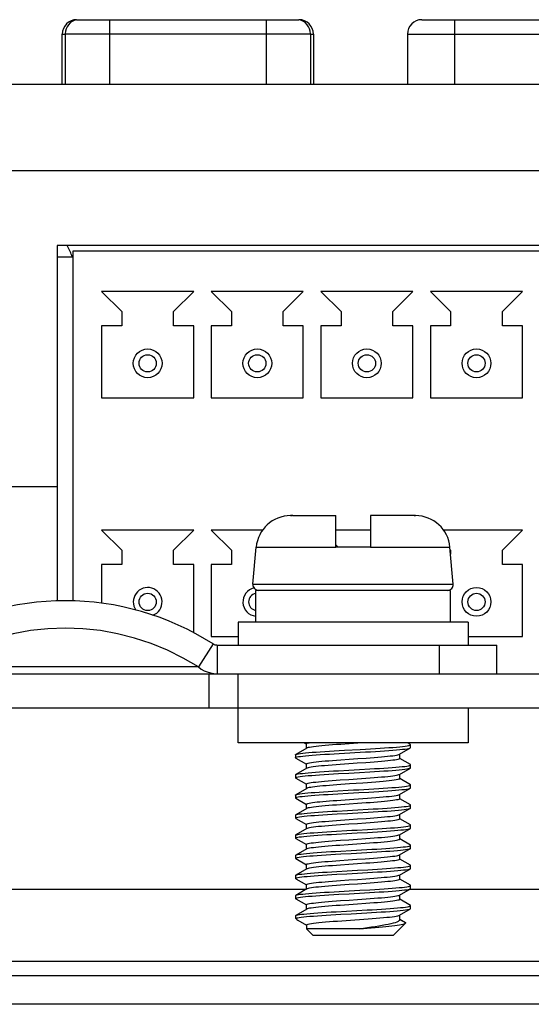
# Model space of a CAD drawing. Header units: millimetres. Extents: x -2579 to 1363, y -329 to 2298.
# Tile 149 of 256: x -1260 to -1242, y 2258 to 2292. Entities that reach past the tile are written whole.
import ezdxf

# ---------------------------------------------------------------- set-up
doc = ezdxf.new("R2010")
doc.units = ezdxf.units.MM
doc.header["$LTSCALE"] = 30.734
doc.layers.get('0').update_dxf_attribs({"linetype": 'CONTINUOUS'})

msp = doc.modelspace()

# ---------------------------------------------------------------- linework, layer by layer
at = {"color": 7}
for p, q in [((-1257.847, 2292.075), (-1250.119, 2292.075)), ((-1256.71, 2292.075), (-1256.71, 2289.82)), ((-1251.256, 2292.075), (-1251.256, 2289.82)), ((-1245.847, 2292.075), (-1238.119, 2292.075)), ((-1244.71, 2292.075), (-1244.71, 2289.82)), ((-1258.347, 2291.575), (-1258.247, 2291.575)), ((-1258.347, 2289.82), (-1258.347, 2291.575)), ((-1258.247, 2291.585), (-1249.719, 2291.585)), ((-1258.247, 2291.585), (-1258.247, 2289.82)), ((-1249.719, 2291.585), (-1249.719, 2289.82)), ((-1249.719, 2291.575), (-1249.619, 2291.575)), ((-1249.619, 2291.575), (-1249.619, 2289.82)), ((-1246.347, 2291.575), (-1237.619, 2291.575)), ((-1246.347, 2291.575), (-1246.347, 2289.82)), ((-1198.54, 2289.82), (-1284.937, 2289.82)), ((-1198.382, 2286.82), (-1285.095, 2286.82)), ((-1217.938, 2284.22), (-1258.528, 2284.22)), ((-1258.528, 2284.22), (-1258.528, 2271.849)), ((-1258.528, 2283.82), (-1257.978, 2283.82)), ((-1218.488, 2284.02), (-1257.978, 2284.02)), ((-1257.978, 2284.02), (-1257.978, 2271.85)), ((-1253.778, 2282.62), (-1256.978, 2282.62)), ((-1256.978, 2282.62), (-1256.278, 2281.92)), ((-1254.478, 2281.92), (-1253.778, 2282.62)), ((-1249.968, 2282.62), (-1253.168, 2282.62)), ((-1253.168, 2282.62), (-1252.468, 2281.92)), ((-1250.668, 2281.92), (-1249.968, 2282.62)), ((-1246.158, 2282.62), (-1249.358, 2282.62)), ((-1249.358, 2282.62), (-1248.658, 2281.92)), ((-1246.858, 2281.92), (-1246.158, 2282.62)), ((-1242.348, 2282.62), (-1245.548, 2282.62)), ((-1245.548, 2282.62), (-1244.848, 2281.92)), ((-1243.048, 2281.92), (-1242.348, 2282.62)), ((-1256.278, 2281.92), (-1256.278, 2281.42)), ((-1254.478, 2281.42), (-1254.478, 2281.92)), ((-1252.468, 2281.92), (-1252.468, 2281.42)), ((-1250.668, 2281.42), (-1250.668, 2281.92)), ((-1248.658, 2281.92), (-1248.658, 2281.42)), ((-1246.858, 2281.42), (-1246.858, 2281.92)), ((-1244.848, 2281.92), (-1244.848, 2281.42)), ((-1243.048, 2281.42), (-1243.048, 2281.92)), ((-1256.278, 2281.42), (-1256.978, 2281.42)), ((-1256.978, 2281.42), (-1256.978, 2278.92)), ((-1253.778, 2281.42), (-1254.478, 2281.42)), ((-1253.778, 2278.92), (-1253.778, 2281.42)), ((-1252.468, 2281.42), (-1253.168, 2281.42)), ((-1253.168, 2281.42), (-1253.168, 2278.92)), ((-1249.968, 2281.42), (-1250.668, 2281.42)), ((-1249.968, 2278.92), (-1249.968, 2281.42)), ((-1248.658, 2281.42), (-1249.358, 2281.42)), ((-1249.358, 2281.42), (-1249.358, 2278.92)), ((-1246.158, 2281.42), (-1246.858, 2281.42)), ((-1246.158, 2278.92), (-1246.158, 2281.42)), ((-1244.848, 2281.42), (-1245.548, 2281.42)), ((-1245.548, 2281.42), (-1245.548, 2278.92)), ((-1242.348, 2281.42), (-1243.048, 2281.42)), ((-1242.348, 2278.92), (-1242.348, 2281.42)), ((-1256.978, 2278.92), (-1253.778, 2278.92)), ((-1253.168, 2278.92), (-1249.968, 2278.92)), ((-1249.358, 2278.92), (-1246.158, 2278.92)), ((-1245.548, 2278.92), (-1242.348, 2278.92)), ((-1258.528, 2275.82), (-1263.168, 2275.82)), ((-1250.411, 2274.82), (-1250.358, 2274.82)), ((-1250.358, 2274.82), (-1250.411, 2274.82)), ((-1250.358, 2274.82), (-1250.358, 2274.82)), ((-1250.335, 2274.82), (-1248.838, 2274.82)), ((-1248.838, 2273.72), (-1248.838, 2274.82)), ((-1247.638, 2274.82), (-1247.638, 2273.72)), ((-1246.118, 2274.82), (-1246.119, 2274.82)), ((-1246.118, 2274.82), (-1246.066, 2274.82)), ((-1246.068, 2274.82), (-1246.118, 2274.82)), ((-1253.778, 2274.32), (-1256.978, 2274.32)), ((-1256.978, 2274.32), (-1256.278, 2273.62)), ((-1254.478, 2273.62), (-1253.778, 2274.32)), ((-1251.385, 2274.32), (-1253.168, 2274.32)), ((-1253.168, 2274.32), (-1252.468, 2273.62)), ((-1247.638, 2274.32), (-1248.838, 2274.32)), ((-1242.348, 2274.32), (-1245.092, 2274.32)), ((-1243.048, 2273.62), (-1242.348, 2274.32)), ((-1256.278, 2273.62), (-1256.278, 2273.12)), ((-1254.478, 2273.12), (-1254.478, 2273.62)), ((-1252.468, 2273.62), (-1252.468, 2273.12)), ((-1251.719, 2272.438), (-1251.607, 2273.725)), ((-1251.607, 2273.725), (-1248.838, 2273.725)), ((-1248.838, 2273.8), (-1248.758, 2273.72)), ((-1247.638, 2273.72), (-1248.838, 2273.72)), ((-1247.638, 2273.725), (-1244.87, 2273.725)), ((-1244.757, 2272.438), (-1244.87, 2273.725)), ((-1244.862, 2273.634), (-1244.848, 2273.62)), ((-1244.848, 2273.62), (-1244.848, 2273.477)), ((-1243.048, 2273.12), (-1243.048, 2273.62)), ((-1256.278, 2273.12), (-1256.978, 2273.12)), ((-1256.978, 2273.12), (-1256.978, 2271.773)), ((-1253.778, 2273.12), (-1254.478, 2273.12)), ((-1253.778, 2270.749), (-1253.778, 2273.12)), ((-1252.468, 2273.12), (-1253.168, 2273.12)), ((-1253.168, 2273.12), (-1253.168, 2270.62)), ((-1242.348, 2273.12), (-1243.048, 2273.12)), ((-1242.348, 2270.62), (-1242.348, 2273.12)), ((-1251.719, 2272.438), (-1244.757, 2272.438)), ((-1244.862, 2272.22), (-1251.628, 2272.22)), ((-1251.628, 2272.22), (-1251.628, 2271.12)), ((-1244.862, 2272.22), (-1244.862, 2271.12)), ((-1244.238, 2271.12), (-1252.238, 2271.12)), ((-1252.238, 2271.12), (-1252.238, 2270.32)), ((-1244.238, 2271.12), (-1244.238, 2270.32)), ((-1253.168, 2270.62), (-1252.238, 2270.62)), ((-1244.238, 2270.62), (-1242.348, 2270.62)), ((-1253.103, 2270.359), (-1253.617, 2269.555)), ((-1252.966, 2270.32), (-1243.238, 2270.32)), ((-1252.966, 2270.32), (-1252.966, 2269.32)), ((-1245.238, 2269.32), (-1245.238, 2270.32)), ((-1243.238, 2269.32), (-1243.238, 2270.32)), ((-1273.538, 2269.32), (-1210.938, 2269.32)), ((-1253.238, 2268.12), (-1253.238, 2269.32)), ((-1252.238, 2269.32), (-1245.238, 2269.32)), ((-1252.238, 2266.92), (-1252.238, 2269.32)), ((-1210.938, 2268.12), (-1273.538, 2268.12)), ((-1244.238, 2268.12), (-1244.238, 2266.92)), ((-1244.238, 2266.92), (-1252.238, 2266.92)), ((-1249.848, 2266.732), (-1250.229, 2266.511)), ((-1249.938, 2266.92), (-1249.862, 2266.876)), ((-1249.859, 2266.725), (-1249.859, 2266.881)), ((-1248.538, 2266.658), (-1247.992, 2266.689)), ((-1247.861, 2266.92), (-1248.073, 2266.905)), ((-1246.629, 2266.518), (-1246.248, 2266.739)), ((-1246.248, 2266.861), (-1246.35, 2266.92)), ((-1246.238, 2266.75), (-1246.238, 2266.85)), ((-1250.238, 2266.5), (-1250.238, 2266.4)), ((-1250.229, 2266.389), (-1249.862, 2266.176)), ((-1248.073, 2266.368), (-1247.783, 2266.388)), ((-1246.617, 2266.369), (-1246.617, 2266.525)), ((-1246.248, 2266.161), (-1246.615, 2266.374)), ((-1249.848, 2266.032), (-1250.229, 2265.811)), ((-1249.859, 2266.025), (-1249.859, 2266.181)), ((-1246.629, 2265.818), (-1246.248, 2266.039)), ((-1246.238, 2266.15), (-1246.248, 2266.161)), ((-1246.248, 2266.039), (-1246.238, 2266.05)), ((-1246.238, 2266.05), (-1246.238, 2266.15)), ((-1250.238, 2265.8), (-1250.238, 2265.7)), ((-1250.229, 2265.811), (-1250.222, 2265.815)), ((-1250.229, 2265.689), (-1249.862, 2265.476)), ((-1246.617, 2265.669), (-1246.617, 2265.825)), ((-1246.248, 2265.461), (-1246.615, 2265.674)), ((-1249.848, 2265.332), (-1250.229, 2265.111)), ((-1249.859, 2265.325), (-1249.859, 2265.481)), ((-1248.661, 2265.464), (-1248.808, 2265.454)), ((-1246.629, 2265.118), (-1246.248, 2265.339)), ((-1246.238, 2265.35), (-1246.238, 2265.45)), ((-1250.238, 2265.1), (-1250.238, 2265)), ((-1250.229, 2264.989), (-1249.862, 2264.776)), ((-1248.941, 2265.235), (-1248.768, 2265.245)), ((-1248.941, 2265.135), (-1248.768, 2265.145)), ((-1248.808, 2264.916), (-1248.661, 2264.927)), ((-1246.617, 2264.969), (-1246.617, 2265.125)), ((-1246.248, 2264.761), (-1246.615, 2264.974)), ((-1249.848, 2264.632), (-1250.229, 2264.411)), ((-1249.859, 2264.625), (-1249.859, 2264.781)), ((-1247.789, 2264.825), (-1248.08, 2264.805)), ((-1246.629, 2264.418), (-1246.248, 2264.639)), ((-1246.238, 2264.65), (-1246.238, 2264.75)), ((-1250.238, 2264.4), (-1250.238, 2264.3)), ((-1250.229, 2264.289), (-1249.862, 2264.076)), ((-1248.08, 2264.267), (-1247.789, 2264.288)), ((-1246.617, 2264.269), (-1246.617, 2264.425)), ((-1246.248, 2264.061), (-1246.615, 2264.274)), ((-1249.848, 2263.932), (-1250.229, 2263.711)), ((-1249.859, 2263.925), (-1249.859, 2264.081)), ((-1247.791, 2264.125), (-1248.086, 2264.104)), ((-1246.629, 2263.718), (-1246.248, 2263.939)), ((-1246.256, 2263.935), (-1246.248, 2263.939)), ((-1246.238, 2263.95), (-1246.238, 2264.05)), ((-1250.238, 2263.7), (-1250.229, 2263.711)), ((-1250.238, 2263.7), (-1250.238, 2263.6)), ((-1250.229, 2263.589), (-1250.238, 2263.6)), ((-1250.229, 2263.589), (-1249.862, 2263.376)), ((-1248.086, 2263.567), (-1247.791, 2263.587)), ((-1246.617, 2263.569), (-1246.617, 2263.725)), ((-1246.248, 2263.361), (-1246.615, 2263.574)), ((-1249.848, 2263.232), (-1250.229, 2263.011)), ((-1249.859, 2263.225), (-1249.859, 2263.381)), ((-1248.695, 2263.362), (-1248.405, 2263.382)), ((-1246.629, 2263.018), (-1246.248, 2263.239)), ((-1246.238, 2263.25), (-1246.238, 2263.35)), ((-1250.238, 2263), (-1250.238, 2262.9)), ((-1250.229, 2262.889), (-1249.862, 2262.676)), ((-1246.617, 2262.869), (-1246.617, 2263.025)), ((-1246.248, 2262.661), (-1246.615, 2262.874)), ((-1249.848, 2262.532), (-1250.229, 2262.311)), ((-1249.859, 2262.525), (-1249.859, 2262.681)), ((-1248.695, 2262.824), (-1248.405, 2262.845)), ((-1247.795, 2262.725), (-1248.088, 2262.704)), ((-1246.629, 2262.318), (-1246.248, 2262.539)), ((-1246.238, 2262.55), (-1246.238, 2262.65)), ((-1250.238, 2262.3), (-1250.238, 2262.2)), ((-1250.229, 2262.311), (-1250.227, 2262.312)), ((-1250.229, 2262.189), (-1249.862, 2261.976)), ((-1248.088, 2262.167), (-1247.795, 2262.187)), ((-1246.617, 2262.169), (-1246.617, 2262.325)), ((-1246.248, 2261.961), (-1246.615, 2262.174)), ((-1249.848, 2261.832), (-1250.229, 2261.611)), ((-1249.859, 2261.825), (-1249.859, 2261.981)), ((-1247.789, 2262.025), (-1248.081, 2262.005)), ((-1246.629, 2261.618), (-1246.248, 2261.839)), ((-1246.238, 2261.85), (-1246.238, 2261.95)), ((-1249.859, 2261.82), (-1266.281, 2261.82)), ((-1249.859, 2261.82), (-1266.281, 2261.82)), ((-1250.238, 2261.6), (-1250.238, 2261.5)), ((-1250.229, 2261.489), (-1249.862, 2261.276)), ((-1248.081, 2261.467), (-1247.789, 2261.488)), ((-1246.617, 2261.469), (-1246.617, 2261.625)), ((-1237.859, 2261.82), (-1246.281, 2261.82)), ((-1237.859, 2261.82), (-1246.281, 2261.82)), ((-1249.859, 2261.125), (-1249.859, 2261.281)), ((-1247.795, 2261.325), (-1248.089, 2261.304)), ((-1246.248, 2261.261), (-1246.615, 2261.474)), ((-1246.238, 2261.15), (-1246.238, 2261.25)), ((-1250.238, 2260.9), (-1250.229, 2260.911)), ((-1250.238, 2260.9), (-1250.238, 2260.82)), ((-1250.206, 2260.82), (-1250.238, 2260.82)), ((-1250.191, 2260.773), (-1250.238, 2260.82)), ((-1249.848, 2261.132), (-1250.229, 2260.911)), ((-1248.826, 2261.042), (-1248.472, 2261.062)), ((-1246.629, 2260.918), (-1246.248, 2261.139)), ((-1246.617, 2260.76), (-1246.617, 2260.925)), ((-1250.155, 2260.746), (-1249.862, 2260.576)), ((-1249.859, 2260.581), (-1249.859, 2260.441)), ((-1246.838, 2260.22), (-1246.415, 2260.644)), ((-1246.617, 2260.775), (-1246.41, 2260.654)), ((-1246.412, 2260.656), (-1246.617, 2260.775)), ((-1246.415, 2260.644), (-1246.41, 2260.654)), ((-1246.41, 2260.654), (-1246.412, 2260.656)), ((-1248.016, 2260.441), (-1249.859, 2260.441)), ((-1249.638, 2260.22), (-1249.859, 2260.441)), ((-1249.638, 2260.22), (-1246.838, 2260.22)), ((-1286.738, 2259.32), (-1172.738, 2259.32)), ((-1286.738, 2258.82), (-1172.738, 2258.82)), ((-1172.738, 2257.82), (-1286.738, 2257.82))]:
    msp.add_line(p, q, dxfattribs=at)
for points in [[(-1250.335, 2274.82), (-1250.343, 2274.82), (-1250.35, 2274.82), (-1250.358, 2274.82)], [(-1246.119, 2274.82), (-1246.126, 2274.82), (-1246.134, 2274.82), (-1246.142, 2274.82), (-1247.638, 2274.82)], [(-1253.617, 2269.555), (-1254.142, 2269.865), (-1254.688, 2270.137), (-1255.252, 2270.369), (-1255.831, 2270.561), (-1256.422, 2270.711), (-1257.022, 2270.819), (-1257.629, 2270.884), (-1258.238, 2270.906), (-1258.847, 2270.884), (-1259.454, 2270.819), (-1260.054, 2270.711), (-1260.646, 2270.561), (-1261.225, 2270.369), (-1261.789, 2270.137), (-1262.335, 2269.865), (-1262.86, 2269.555)], [(-1253.103, 2270.359), (-1253.083, 2270.348), (-1253.062, 2270.338), (-1253.039, 2270.33), (-1253.015, 2270.325), (-1252.991, 2270.321), (-1252.966, 2270.32)], [(-1255.308, 2269.555), (-1255.857, 2269.557), (-1256.434, 2269.555), (-1257.039, 2269.555), (-1257.66, 2269.555), (-1258.29, 2269.555), (-1258.92, 2269.555), (-1259.54, 2269.555), (-1260.142, 2269.555), (-1260.72, 2269.556), (-1261.261, 2269.555), (-1261.75, 2269.556)], [(-1253.617, 2269.555), (-1253.824, 2269.555), (-1254.06, 2269.555), (-1254.325, 2269.555), (-1254.62, 2269.555), (-1254.948, 2269.556), (-1255.308, 2269.555)], [(-1253.617, 2269.555), (-1253.52, 2269.485), (-1253.418, 2269.427)], [(-1253.418, 2269.427), (-1253.31, 2269.381), (-1253.197, 2269.347), (-1253.082, 2269.327)], [(-1250.229, 2266.511), (-1250.218, 2266.516), (-1250.184, 2266.526), (-1250.133, 2266.536), (-1250.067, 2266.547), (-1249.986, 2266.557), (-1249.89, 2266.567), (-1249.78, 2266.577), (-1249.658, 2266.587), (-1249.523, 2266.597), (-1249.378, 2266.608), (-1249.224, 2266.618), (-1249.061, 2266.628), (-1248.892, 2266.638), (-1248.717, 2266.648), (-1248.538, 2266.658)], [(-1249.859, 2266.881), (-1249.853, 2266.891), (-1249.832, 2266.902), (-1249.798, 2266.912), (-1249.761, 2266.92)], [(-1248.665, 2266.864), (-1248.81, 2266.854), (-1248.95, 2266.843), (-1249.083, 2266.833), (-1249.208, 2266.822), (-1249.323, 2266.812), (-1249.428, 2266.802), (-1249.525, 2266.792), (-1249.611, 2266.781), (-1249.686, 2266.771), (-1249.748, 2266.76), (-1249.797, 2266.75), (-1249.832, 2266.739), (-1249.848, 2266.732)], [(-1248.073, 2266.905), (-1248.369, 2266.885), (-1248.665, 2266.864)], [(-1247.992, 2266.689), (-1247.812, 2266.699), (-1247.636, 2266.709), (-1247.464, 2266.719), (-1247.3, 2266.73), (-1247.143, 2266.74), (-1246.995, 2266.75), (-1246.857, 2266.76), (-1246.731, 2266.77), (-1246.618, 2266.78), (-1246.518, 2266.791), (-1246.432, 2266.801), (-1246.361, 2266.811), (-1246.306, 2266.821), (-1246.267, 2266.831), (-1246.245, 2266.841), (-1246.238, 2266.85)], [(-1247.812, 2266.599), (-1247.636, 2266.609), (-1247.464, 2266.619), (-1247.3, 2266.63), (-1247.143, 2266.64), (-1246.995, 2266.65), (-1246.857, 2266.66), (-1246.731, 2266.67), (-1246.618, 2266.68), (-1246.518, 2266.691), (-1246.432, 2266.701), (-1246.361, 2266.711), (-1246.306, 2266.721), (-1246.267, 2266.731), (-1246.248, 2266.739)], [(-1246.238, 2266.85), (-1246.239, 2266.852), (-1246.248, 2266.861)], [(-1246.248, 2266.739), (-1246.245, 2266.741), (-1246.238, 2266.75)], [(-1250.238, 2266.4), (-1250.236, 2266.406), (-1250.218, 2266.416), (-1250.184, 2266.426), (-1250.133, 2266.436), (-1250.067, 2266.447), (-1249.986, 2266.457), (-1249.89, 2266.467), (-1249.78, 2266.477), (-1249.658, 2266.487), (-1249.523, 2266.497), (-1249.378, 2266.508), (-1249.224, 2266.518), (-1249.061, 2266.528), (-1248.892, 2266.538), (-1248.717, 2266.548)], [(-1250.238, 2266.5), (-1250.236, 2266.506), (-1250.229, 2266.511)], [(-1250.229, 2266.389), (-1250.237, 2266.396), (-1250.238, 2266.4)], [(-1249.859, 2266.181), (-1249.853, 2266.192), (-1249.832, 2266.202), (-1249.797, 2266.212), (-1249.748, 2266.223), (-1249.686, 2266.233), (-1249.611, 2266.244), (-1249.525, 2266.254), (-1249.428, 2266.264), (-1249.323, 2266.275), (-1249.208, 2266.285), (-1249.083, 2266.295), (-1248.95, 2266.306), (-1248.81, 2266.316), (-1248.665, 2266.327)], [(-1248.717, 2266.548), (-1248.356, 2266.569), (-1248.174, 2266.579), (-1247.812, 2266.599)], [(-1248.665, 2266.327), (-1248.369, 2266.347), (-1248.073, 2266.368)], [(-1246.617, 2266.369), (-1246.624, 2266.359), (-1246.645, 2266.348), (-1246.679, 2266.338), (-1246.726, 2266.328), (-1246.785, 2266.318), (-1246.857, 2266.308), (-1246.94, 2266.297), (-1247.034, 2266.287), (-1247.138, 2266.277), (-1247.252, 2266.267), (-1247.377, 2266.256), (-1247.509, 2266.246), (-1247.649, 2266.235), (-1247.794, 2266.225)], [(-1247.783, 2266.388), (-1247.643, 2266.398), (-1247.509, 2266.408), (-1247.379, 2266.419), (-1247.256, 2266.429), (-1247.143, 2266.439), (-1247.039, 2266.449), (-1246.944, 2266.459), (-1246.859, 2266.47), (-1246.786, 2266.48), (-1246.725, 2266.49), (-1246.678, 2266.501), (-1246.644, 2266.511), (-1246.629, 2266.518)], [(-1250.222, 2265.815), (-1250.19, 2265.825), (-1250.142, 2265.835), (-1250.078, 2265.845), (-1249.998, 2265.855), (-1249.905, 2265.865), (-1249.797, 2265.876), (-1249.676, 2265.886), (-1249.543, 2265.896), (-1249.4, 2265.906), (-1249.247, 2265.916), (-1249.085, 2265.926), (-1248.916, 2265.937), (-1248.742, 2265.947)], [(-1248.684, 2266.163), (-1248.829, 2266.152), (-1248.969, 2266.142), (-1249.101, 2266.131), (-1249.226, 2266.121), (-1249.34, 2266.111), (-1249.444, 2266.101), (-1249.538, 2266.09), (-1249.621, 2266.08), (-1249.692, 2266.07), (-1249.751, 2266.06), (-1249.798, 2266.05), (-1249.832, 2266.039), (-1249.848, 2266.032)], [(-1248.742, 2265.947), (-1248.382, 2265.967), (-1248.2, 2265.977), (-1248.018, 2265.987), (-1247.661, 2266.008)], [(-1247.794, 2266.225), (-1248.092, 2266.204), (-1248.24, 2266.194), (-1248.388, 2266.184), (-1248.684, 2266.163)], [(-1247.661, 2266.008), (-1247.489, 2266.018), (-1247.323, 2266.028), (-1247.165, 2266.038), (-1247.015, 2266.048), (-1246.876, 2266.059), (-1246.749, 2266.069), (-1246.633, 2266.079), (-1246.531, 2266.089), (-1246.443, 2266.099), (-1246.37, 2266.109), (-1246.313, 2266.12), (-1246.272, 2266.13), (-1246.247, 2266.14), (-1246.238, 2266.15)], [(-1247.661, 2265.908), (-1247.489, 2265.918), (-1247.323, 2265.928), (-1247.165, 2265.938), (-1247.015, 2265.948), (-1246.876, 2265.959), (-1246.749, 2265.969), (-1246.633, 2265.979), (-1246.531, 2265.989), (-1246.443, 2265.999), (-1246.37, 2266.009), (-1246.313, 2266.02), (-1246.272, 2266.03), (-1246.248, 2266.039)], [(-1250.238, 2265.7), (-1250.237, 2265.704), (-1250.222, 2265.715), (-1250.19, 2265.725), (-1250.142, 2265.735), (-1250.078, 2265.745), (-1249.998, 2265.755), (-1249.905, 2265.765), (-1249.797, 2265.776), (-1249.676, 2265.786), (-1249.543, 2265.796), (-1249.4, 2265.806), (-1249.247, 2265.816), (-1249.085, 2265.826), (-1248.916, 2265.837), (-1248.742, 2265.847)], [(-1250.238, 2265.8), (-1250.237, 2265.804), (-1250.229, 2265.811)], [(-1250.229, 2265.689), (-1250.236, 2265.694), (-1250.238, 2265.7)], [(-1249.859, 2265.481), (-1249.853, 2265.491), (-1249.832, 2265.502), (-1249.798, 2265.512), (-1249.751, 2265.522), (-1249.692, 2265.532), (-1249.621, 2265.543), (-1249.538, 2265.553), (-1249.444, 2265.563), (-1249.34, 2265.573), (-1249.226, 2265.583), (-1249.101, 2265.594), (-1248.969, 2265.604), (-1248.829, 2265.615), (-1248.684, 2265.625)], [(-1248.742, 2265.847), (-1248.382, 2265.867), (-1248.2, 2265.877), (-1248.018, 2265.887), (-1247.661, 2265.908)], [(-1248.684, 2265.625), (-1248.388, 2265.646), (-1248.24, 2265.656), (-1248.092, 2265.666), (-1247.794, 2265.687)], [(-1246.617, 2265.669), (-1246.625, 2265.658), (-1246.647, 2265.647), (-1246.685, 2265.637), (-1246.738, 2265.626), (-1246.806, 2265.615), (-1246.887, 2265.604), (-1246.979, 2265.593), (-1247.083, 2265.582), (-1247.196, 2265.572), (-1247.319, 2265.561), (-1247.452, 2265.55), (-1247.594, 2265.539), (-1247.742, 2265.529), (-1247.895, 2265.518)], [(-1247.794, 2265.687), (-1247.649, 2265.698), (-1247.509, 2265.708), (-1247.377, 2265.719), (-1247.252, 2265.729), (-1247.138, 2265.739), (-1247.034, 2265.75), (-1246.94, 2265.76), (-1246.857, 2265.77), (-1246.785, 2265.78), (-1246.726, 2265.79), (-1246.679, 2265.801), (-1246.645, 2265.811), (-1246.629, 2265.818)], [(-1248.808, 2265.454), (-1248.936, 2265.444), (-1249.06, 2265.435), (-1249.177, 2265.425), (-1249.288, 2265.415), (-1249.39, 2265.406), (-1249.484, 2265.396), (-1249.569, 2265.387), (-1249.645, 2265.377), (-1249.71, 2265.367), (-1249.764, 2265.357), (-1249.806, 2265.348), (-1249.836, 2265.338), (-1249.848, 2265.332)], [(-1248.768, 2265.245), (-1248.409, 2265.266), (-1248.227, 2265.276), (-1248.044, 2265.286), (-1247.686, 2265.306)], [(-1247.895, 2265.518), (-1248.358, 2265.486), (-1248.661, 2265.464)], [(-1247.686, 2265.306), (-1247.513, 2265.316), (-1247.347, 2265.327), (-1247.187, 2265.337), (-1247.036, 2265.347), (-1246.896, 2265.357), (-1246.766, 2265.367), (-1246.649, 2265.377), (-1246.545, 2265.388), (-1246.455, 2265.398), (-1246.38, 2265.408), (-1246.32, 2265.418), (-1246.277, 2265.428), (-1246.249, 2265.438), (-1246.239, 2265.449), (-1246.238, 2265.45)], [(-1247.686, 2265.206), (-1247.513, 2265.216), (-1247.347, 2265.227), (-1247.187, 2265.237), (-1247.036, 2265.247), (-1246.896, 2265.257), (-1246.766, 2265.267), (-1246.649, 2265.277), (-1246.545, 2265.288), (-1246.455, 2265.298), (-1246.38, 2265.308), (-1246.32, 2265.318), (-1246.277, 2265.328), (-1246.248, 2265.339)], [(-1246.238, 2265.45), (-1246.244, 2265.459), (-1246.248, 2265.461)], [(-1246.248, 2265.339), (-1246.239, 2265.349), (-1246.238, 2265.35)], [(-1250.238, 2265), (-1250.238, 2265.003), (-1250.225, 2265.013), (-1250.195, 2265.023), (-1250.15, 2265.033), (-1250.088, 2265.044), (-1250.011, 2265.054), (-1249.919, 2265.064), (-1249.813, 2265.074), (-1249.694, 2265.084), (-1249.563, 2265.094), (-1249.421, 2265.105), (-1249.269, 2265.115), (-1249.109, 2265.125), (-1248.941, 2265.135)], [(-1250.238, 2265.1), (-1250.238, 2265.103), (-1250.229, 2265.111)], [(-1250.229, 2264.989), (-1250.234, 2264.993), (-1250.238, 2265)], [(-1250.229, 2265.111), (-1250.225, 2265.113), (-1250.195, 2265.123), (-1250.15, 2265.133), (-1250.088, 2265.144), (-1250.011, 2265.154), (-1249.919, 2265.164), (-1249.813, 2265.174), (-1249.694, 2265.184), (-1249.563, 2265.194), (-1249.421, 2265.205), (-1249.269, 2265.215), (-1249.109, 2265.225), (-1248.941, 2265.235)], [(-1249.859, 2264.781), (-1249.854, 2264.791), (-1249.836, 2264.8), (-1249.806, 2264.81), (-1249.764, 2264.82), (-1249.71, 2264.829), (-1249.645, 2264.839), (-1249.569, 2264.849), (-1249.484, 2264.859), (-1249.39, 2264.868), (-1249.288, 2264.878), (-1249.177, 2264.887), (-1249.06, 2264.897), (-1248.936, 2264.907), (-1248.808, 2264.916)], [(-1248.768, 2265.145), (-1248.409, 2265.166), (-1248.227, 2265.176), (-1248.044, 2265.186), (-1247.686, 2265.206)], [(-1248.661, 2264.927), (-1248.358, 2264.948), (-1247.895, 2264.98)], [(-1247.895, 2264.98), (-1247.742, 2264.991), (-1247.594, 2265.002), (-1247.452, 2265.013), (-1247.319, 2265.023), (-1247.196, 2265.034), (-1247.083, 2265.045), (-1246.979, 2265.055), (-1246.887, 2265.066), (-1246.806, 2265.077), (-1246.738, 2265.088), (-1246.685, 2265.099), (-1246.647, 2265.11), (-1246.629, 2265.118)], [(-1246.617, 2264.969), (-1246.624, 2264.959), (-1246.645, 2264.949), (-1246.679, 2264.938), (-1246.727, 2264.928), (-1246.788, 2264.917), (-1246.862, 2264.907), (-1246.948, 2264.897), (-1247.044, 2264.886), (-1247.148, 2264.876), (-1247.262, 2264.866), (-1247.384, 2264.856), (-1247.514, 2264.846), (-1247.649, 2264.835), (-1247.789, 2264.825)], [(-1248.671, 2264.764), (-1248.815, 2264.753), (-1248.954, 2264.743), (-1249.086, 2264.733), (-1249.21, 2264.722), (-1249.323, 2264.712), (-1249.428, 2264.702), (-1249.525, 2264.692), (-1249.611, 2264.681), (-1249.686, 2264.671), (-1249.748, 2264.66), (-1249.797, 2264.65), (-1249.832, 2264.639), (-1249.848, 2264.632)], [(-1248.793, 2264.544), (-1248.435, 2264.564), (-1248.253, 2264.574), (-1248.071, 2264.584), (-1247.712, 2264.605)], [(-1248.08, 2264.805), (-1248.376, 2264.784), (-1248.671, 2264.764)], [(-1247.712, 2264.605), (-1247.538, 2264.615), (-1247.37, 2264.625), (-1247.21, 2264.635), (-1247.058, 2264.645), (-1246.915, 2264.656), (-1246.784, 2264.666), (-1246.665, 2264.676), (-1246.559, 2264.686), (-1246.467, 2264.696), (-1246.39, 2264.706), (-1246.328, 2264.717), (-1246.282, 2264.727), (-1246.252, 2264.737), (-1246.239, 2264.747), (-1246.238, 2264.75)], [(-1247.712, 2264.505), (-1247.538, 2264.515), (-1247.37, 2264.525), (-1247.21, 2264.535), (-1247.058, 2264.545), (-1246.915, 2264.556), (-1246.784, 2264.566), (-1246.665, 2264.576), (-1246.559, 2264.586), (-1246.467, 2264.596), (-1246.39, 2264.606), (-1246.328, 2264.617), (-1246.282, 2264.627), (-1246.252, 2264.637), (-1246.248, 2264.639)], [(-1246.238, 2264.75), (-1246.243, 2264.757), (-1246.248, 2264.761)], [(-1246.248, 2264.639), (-1246.239, 2264.647), (-1246.238, 2264.65)], [(-1250.238, 2264.3), (-1250.238, 2264.301), (-1250.228, 2264.312), (-1250.201, 2264.322), (-1250.157, 2264.332), (-1250.098, 2264.342), (-1250.023, 2264.352), (-1249.933, 2264.362), (-1249.829, 2264.373), (-1249.712, 2264.383), (-1249.583, 2264.393), (-1249.442, 2264.403), (-1249.292, 2264.413), (-1249.133, 2264.423), (-1248.966, 2264.434), (-1248.793, 2264.444)], [(-1250.238, 2264.4), (-1250.238, 2264.401), (-1250.229, 2264.411)], [(-1250.229, 2264.289), (-1250.232, 2264.291), (-1250.238, 2264.3)], [(-1250.229, 2264.411), (-1250.201, 2264.422), (-1250.157, 2264.432), (-1250.098, 2264.442), (-1250.023, 2264.452), (-1249.933, 2264.462), (-1249.829, 2264.473), (-1249.712, 2264.483), (-1249.583, 2264.493), (-1249.442, 2264.503), (-1249.292, 2264.513), (-1249.133, 2264.523), (-1248.966, 2264.534), (-1248.793, 2264.544)], [(-1249.859, 2264.081), (-1249.853, 2264.092), (-1249.832, 2264.102), (-1249.797, 2264.112), (-1249.748, 2264.123), (-1249.686, 2264.133), (-1249.611, 2264.144), (-1249.525, 2264.154), (-1249.428, 2264.164), (-1249.323, 2264.175), (-1249.21, 2264.185), (-1249.086, 2264.195), (-1248.954, 2264.205), (-1248.815, 2264.216), (-1248.671, 2264.226)], [(-1248.793, 2264.444), (-1248.435, 2264.464), (-1248.253, 2264.474), (-1248.071, 2264.484), (-1247.712, 2264.505)], [(-1248.671, 2264.226), (-1248.376, 2264.247), (-1248.08, 2264.267)], [(-1246.617, 2264.269), (-1246.624, 2264.259), (-1246.645, 2264.248), (-1246.678, 2264.238), (-1246.725, 2264.228), (-1246.785, 2264.218), (-1246.856, 2264.208), (-1246.939, 2264.197), (-1247.033, 2264.187), (-1247.138, 2264.177), (-1247.252, 2264.167), (-1247.376, 2264.156), (-1247.508, 2264.146), (-1247.647, 2264.135), (-1247.791, 2264.125)], [(-1247.789, 2264.288), (-1247.649, 2264.298), (-1247.514, 2264.308), (-1247.384, 2264.318), (-1247.262, 2264.328), (-1247.148, 2264.338), (-1247.044, 2264.349), (-1246.948, 2264.359), (-1246.862, 2264.369), (-1246.788, 2264.38), (-1246.727, 2264.39), (-1246.679, 2264.401), (-1246.645, 2264.411), (-1246.629, 2264.418)], [(-1248.68, 2264.063), (-1248.825, 2264.053), (-1248.965, 2264.042), (-1249.098, 2264.032), (-1249.223, 2264.021), (-1249.337, 2264.011), (-1249.441, 2264.001), (-1249.535, 2263.991), (-1249.619, 2263.98), (-1249.69, 2263.97), (-1249.75, 2263.96), (-1249.798, 2263.95), (-1249.832, 2263.939), (-1249.848, 2263.932)], [(-1248.818, 2263.842), (-1248.461, 2263.863), (-1248.279, 2263.873), (-1248.097, 2263.883), (-1247.737, 2263.903)], [(-1248.086, 2264.104), (-1248.382, 2264.084), (-1248.68, 2264.063)], [(-1247.737, 2263.903), (-1247.563, 2263.913), (-1247.394, 2263.924), (-1247.232, 2263.934), (-1247.079, 2263.944), (-1246.935, 2263.954), (-1246.803, 2263.964), (-1246.682, 2263.974), (-1246.574, 2263.985), (-1246.48, 2263.995), (-1246.4, 2264.005), (-1246.336, 2264.015), (-1246.288, 2264.025), (-1246.256, 2264.035), (-1246.24, 2264.046), (-1246.238, 2264.05)], [(-1247.737, 2263.803), (-1247.563, 2263.813), (-1247.394, 2263.824), (-1247.232, 2263.834), (-1247.079, 2263.844), (-1246.935, 2263.854), (-1246.803, 2263.864), (-1246.682, 2263.874), (-1246.574, 2263.885), (-1246.48, 2263.895), (-1246.4, 2263.905), (-1246.336, 2263.915), (-1246.288, 2263.925), (-1246.256, 2263.935)], [(-1246.238, 2264.05), (-1246.241, 2264.056), (-1246.248, 2264.061)], [(-1246.248, 2263.939), (-1246.24, 2263.946), (-1246.238, 2263.95)], [(-1250.238, 2263.6), (-1250.23, 2263.61), (-1250.206, 2263.62), (-1250.164, 2263.63), (-1250.107, 2263.641), (-1250.035, 2263.651), (-1249.947, 2263.661), (-1249.845, 2263.671), (-1249.73, 2263.681), (-1249.602, 2263.691), (-1249.463, 2263.702), (-1249.314, 2263.712), (-1249.156, 2263.722), (-1248.99, 2263.732), (-1248.818, 2263.742)], [(-1250.229, 2263.711), (-1250.206, 2263.72), (-1250.164, 2263.73), (-1250.107, 2263.741), (-1250.035, 2263.751), (-1249.947, 2263.761), (-1249.845, 2263.771), (-1249.73, 2263.781), (-1249.602, 2263.791), (-1249.463, 2263.802), (-1249.314, 2263.812), (-1249.156, 2263.822), (-1248.99, 2263.832), (-1248.818, 2263.842)], [(-1248.818, 2263.742), (-1248.461, 2263.763), (-1248.279, 2263.773), (-1248.097, 2263.783), (-1247.737, 2263.803)], [(-1248.68, 2263.526), (-1248.382, 2263.546), (-1248.086, 2263.567)], [(-1247.813, 2263.423), (-1247.668, 2263.434), (-1247.527, 2263.445), (-1247.393, 2263.455), (-1247.268, 2263.465), (-1247.153, 2263.476), (-1247.047, 2263.486), (-1246.951, 2263.496), (-1246.866, 2263.506), (-1246.791, 2263.517), (-1246.729, 2263.527), (-1246.68, 2263.538), (-1246.645, 2263.548), (-1246.624, 2263.559), (-1246.617, 2263.569)], [(-1247.791, 2263.587), (-1247.647, 2263.598), (-1247.508, 2263.608), (-1247.376, 2263.619), (-1247.252, 2263.629), (-1247.138, 2263.639), (-1247.033, 2263.65), (-1246.939, 2263.66), (-1246.856, 2263.67), (-1246.785, 2263.68), (-1246.725, 2263.69), (-1246.678, 2263.701), (-1246.645, 2263.711), (-1246.629, 2263.718)], [(-1249.859, 2263.381), (-1249.853, 2263.391), (-1249.832, 2263.402), (-1249.798, 2263.412), (-1249.75, 2263.422), (-1249.69, 2263.433), (-1249.619, 2263.443), (-1249.535, 2263.453), (-1249.441, 2263.463), (-1249.337, 2263.473), (-1249.223, 2263.484), (-1249.098, 2263.494), (-1248.965, 2263.505), (-1248.825, 2263.515), (-1248.68, 2263.526)], [(-1249.848, 2263.232), (-1249.833, 2263.239), (-1249.799, 2263.249), (-1249.752, 2263.26), (-1249.692, 2263.27), (-1249.619, 2263.28), (-1249.535, 2263.291), (-1249.44, 2263.301), (-1249.336, 2263.311), (-1249.223, 2263.321), (-1249.1, 2263.331), (-1248.97, 2263.342), (-1248.835, 2263.352), (-1248.695, 2263.362)], [(-1248.667, 2263.151), (-1248.306, 2263.171), (-1247.763, 2263.202)], [(-1248.405, 2263.382), (-1248.11, 2263.403), (-1247.813, 2263.423)], [(-1247.763, 2263.202), (-1247.588, 2263.212), (-1247.418, 2263.222), (-1247.255, 2263.232), (-1247.101, 2263.243), (-1246.956, 2263.253), (-1246.821, 2263.263), (-1246.698, 2263.273), (-1246.588, 2263.283), (-1246.492, 2263.293), (-1246.411, 2263.304), (-1246.344, 2263.314), (-1246.294, 2263.324), (-1246.259, 2263.334), (-1246.241, 2263.344), (-1246.238, 2263.35)], [(-1247.763, 2263.102), (-1247.588, 2263.112), (-1247.418, 2263.122), (-1247.255, 2263.132), (-1247.101, 2263.143), (-1246.956, 2263.153), (-1246.821, 2263.163), (-1246.698, 2263.173), (-1246.588, 2263.183), (-1246.492, 2263.193), (-1246.411, 2263.204), (-1246.344, 2263.214), (-1246.294, 2263.224), (-1246.259, 2263.234), (-1246.248, 2263.239)], [(-1246.238, 2263.35), (-1246.24, 2263.354), (-1246.248, 2263.361)], [(-1246.248, 2263.239), (-1246.241, 2263.244), (-1246.238, 2263.25)], [(-1250.238, 2262.9), (-1250.232, 2262.909), (-1250.21, 2262.919), (-1250.171, 2262.929), (-1250.117, 2262.939), (-1250.046, 2262.949), (-1249.961, 2262.96), (-1249.861, 2262.97), (-1249.747, 2262.98), (-1249.622, 2262.99), (-1249.484, 2263), (-1249.336, 2263.01), (-1249.179, 2263.021), (-1249.015, 2263.031), (-1248.844, 2263.041), (-1248.667, 2263.051)], [(-1250.238, 2263), (-1250.232, 2263.009), (-1250.229, 2263.011)], [(-1250.229, 2262.889), (-1250.238, 2262.899), (-1250.238, 2262.9)], [(-1250.229, 2263.011), (-1250.21, 2263.019), (-1250.171, 2263.029), (-1250.117, 2263.039), (-1250.046, 2263.049), (-1249.961, 2263.06), (-1249.861, 2263.07), (-1249.747, 2263.08), (-1249.622, 2263.09), (-1249.484, 2263.1), (-1249.336, 2263.11), (-1249.179, 2263.121), (-1249.015, 2263.131), (-1248.844, 2263.141), (-1248.667, 2263.151)], [(-1248.667, 2263.051), (-1248.306, 2263.071), (-1247.763, 2263.102)], [(-1248.405, 2262.845), (-1248.11, 2262.865), (-1247.813, 2262.886)], [(-1247.813, 2262.886), (-1247.668, 2262.896), (-1247.527, 2262.907), (-1247.393, 2262.917), (-1247.268, 2262.928), (-1247.153, 2262.938), (-1247.047, 2262.948), (-1246.951, 2262.958), (-1246.866, 2262.969), (-1246.791, 2262.979), (-1246.729, 2262.99), (-1246.68, 2263), (-1246.645, 2263.011), (-1246.629, 2263.018)], [(-1246.617, 2262.869), (-1246.624, 2262.859), (-1246.645, 2262.848), (-1246.68, 2262.838), (-1246.729, 2262.827), (-1246.791, 2262.817), (-1246.866, 2262.806), (-1246.952, 2262.796), (-1247.048, 2262.786), (-1247.153, 2262.776), (-1247.267, 2262.765), (-1247.389, 2262.755), (-1247.518, 2262.745), (-1247.654, 2262.735), (-1247.795, 2262.725)], [(-1249.859, 2262.681), (-1249.853, 2262.691), (-1249.833, 2262.702), (-1249.799, 2262.712), (-1249.752, 2262.722), (-1249.692, 2262.732), (-1249.619, 2262.743), (-1249.535, 2262.753), (-1249.44, 2262.763), (-1249.336, 2262.773), (-1249.223, 2262.784), (-1249.1, 2262.794), (-1248.97, 2262.804), (-1248.835, 2262.814), (-1248.695, 2262.824)], [(-1248.677, 2262.663), (-1248.82, 2262.653), (-1248.958, 2262.643), (-1249.088, 2262.632), (-1249.21, 2262.622), (-1249.324, 2262.612), (-1249.429, 2262.602), (-1249.525, 2262.592), (-1249.611, 2262.581), (-1249.686, 2262.571), (-1249.748, 2262.56), (-1249.797, 2262.55), (-1249.832, 2262.539), (-1249.848, 2262.532)], [(-1248.088, 2262.704), (-1248.383, 2262.684), (-1248.677, 2262.663)], [(-1247.734, 2262.404), (-1247.561, 2262.414), (-1247.393, 2262.424), (-1247.233, 2262.434), (-1247.081, 2262.444), (-1246.938, 2262.454), (-1246.806, 2262.464), (-1246.686, 2262.474), (-1246.578, 2262.484), (-1246.484, 2262.494), (-1246.404, 2262.504), (-1246.34, 2262.514), (-1246.291, 2262.525), (-1246.258, 2262.535), (-1246.248, 2262.539)], [(-1247.731, 2262.504), (-1247.558, 2262.514), (-1247.391, 2262.524), (-1247.231, 2262.534), (-1247.079, 2262.544), (-1246.936, 2262.554), (-1246.804, 2262.564), (-1246.684, 2262.574), (-1246.577, 2262.584), (-1246.483, 2262.594), (-1246.404, 2262.604), (-1246.339, 2262.615), (-1246.29, 2262.625), (-1246.257, 2262.635), (-1246.241, 2262.645), (-1246.238, 2262.65)], [(-1246.238, 2262.65), (-1246.24, 2262.655), (-1246.248, 2262.661)], [(-1246.248, 2262.539), (-1246.241, 2262.545), (-1246.238, 2262.55)], [(-1250.238, 2262.2), (-1250.238, 2262.202), (-1250.227, 2262.212), (-1250.2, 2262.222), (-1250.157, 2262.232), (-1250.098, 2262.242), (-1250.023, 2262.252), (-1249.934, 2262.262), (-1249.832, 2262.272), (-1249.716, 2262.282), (-1249.588, 2262.293), (-1249.449, 2262.303), (-1249.3, 2262.313), (-1249.142, 2262.323), (-1248.977, 2262.333), (-1248.806, 2262.343)], [(-1250.238, 2262.3), (-1250.238, 2262.302), (-1250.229, 2262.311)], [(-1250.229, 2262.189), (-1250.233, 2262.192), (-1250.238, 2262.2)], [(-1250.227, 2262.312), (-1250.199, 2262.322), (-1250.155, 2262.332), (-1250.096, 2262.342), (-1250.021, 2262.352), (-1249.932, 2262.363), (-1249.829, 2262.373), (-1249.713, 2262.383), (-1249.585, 2262.393), (-1249.446, 2262.403), (-1249.297, 2262.413), (-1249.139, 2262.423), (-1248.974, 2262.433), (-1248.803, 2262.443)], [(-1248.806, 2262.343), (-1248.452, 2262.363), (-1248.271, 2262.373), (-1248.09, 2262.383), (-1247.734, 2262.404)], [(-1248.803, 2262.443), (-1248.449, 2262.463), (-1248.268, 2262.473), (-1248.087, 2262.484), (-1247.731, 2262.504)], [(-1247.795, 2262.187), (-1247.654, 2262.197), (-1247.518, 2262.208), (-1247.389, 2262.218), (-1247.267, 2262.228), (-1247.153, 2262.238), (-1247.048, 2262.248), (-1246.952, 2262.258), (-1246.866, 2262.269), (-1246.791, 2262.279), (-1246.729, 2262.29), (-1246.68, 2262.3), (-1246.645, 2262.311), (-1246.629, 2262.318)], [(-1249.859, 2261.981), (-1249.853, 2261.992), (-1249.832, 2262.002), (-1249.797, 2262.012), (-1249.748, 2262.023), (-1249.686, 2262.033), (-1249.611, 2262.044), (-1249.525, 2262.054), (-1249.429, 2262.064), (-1249.324, 2262.075), (-1249.21, 2262.085), (-1249.088, 2262.095), (-1248.958, 2262.105), (-1248.82, 2262.115), (-1248.677, 2262.126)], [(-1248.674, 2261.964), (-1248.82, 2261.953), (-1248.96, 2261.943), (-1249.094, 2261.932), (-1249.219, 2261.922), (-1249.333, 2261.911), (-1249.438, 2261.901), (-1249.532, 2261.891), (-1249.616, 2261.881), (-1249.689, 2261.87), (-1249.749, 2261.86), (-1249.798, 2261.85), (-1249.832, 2261.839), (-1249.848, 2261.832)], [(-1248.677, 2262.126), (-1248.383, 2262.146), (-1248.088, 2262.167)], [(-1248.081, 2262.005), (-1248.376, 2261.984), (-1248.674, 2261.964)], [(-1246.617, 2262.169), (-1246.624, 2262.159), (-1246.644, 2262.149), (-1246.678, 2262.138), (-1246.725, 2262.128), (-1246.784, 2262.118), (-1246.856, 2262.108), (-1246.94, 2262.097), (-1247.034, 2262.087), (-1247.138, 2262.077), (-1247.252, 2262.067), (-1247.376, 2262.056), (-1247.508, 2262.046), (-1247.646, 2262.036), (-1247.789, 2262.025)], [(-1247.663, 2261.708), (-1247.492, 2261.718), (-1247.327, 2261.728), (-1247.17, 2261.738), (-1247.022, 2261.748), (-1246.883, 2261.758), (-1246.756, 2261.768), (-1246.64, 2261.778), (-1246.538, 2261.788), (-1246.45, 2261.798), (-1246.376, 2261.808), (-1246.318, 2261.819), (-1246.275, 2261.829), (-1246.248, 2261.839)], [(-1247.655, 2261.808), (-1247.485, 2261.818), (-1247.32, 2261.828), (-1247.163, 2261.838), (-1247.015, 2261.848), (-1246.877, 2261.858), (-1246.751, 2261.869), (-1246.636, 2261.879), (-1246.534, 2261.889), (-1246.447, 2261.899), (-1246.374, 2261.909), (-1246.316, 2261.919), (-1246.274, 2261.929), (-1246.248, 2261.939), (-1246.238, 2261.95)], [(-1246.238, 2261.95), (-1246.245, 2261.959), (-1246.248, 2261.961)], [(-1246.248, 2261.839), (-1246.239, 2261.849), (-1246.238, 2261.85)], [(-1250.238, 2261.5), (-1250.236, 2261.506), (-1250.218, 2261.516), (-1250.184, 2261.526), (-1250.135, 2261.536), (-1250.069, 2261.546), (-1249.989, 2261.556), (-1249.894, 2261.566), (-1249.786, 2261.577), (-1249.665, 2261.587), (-1249.533, 2261.597), (-1249.39, 2261.607), (-1249.237, 2261.617), (-1249.076, 2261.627), (-1248.909, 2261.637), (-1248.736, 2261.647)], [(-1250.238, 2261.6), (-1250.235, 2261.606), (-1250.229, 2261.611)], [(-1250.229, 2261.489), (-1250.237, 2261.496), (-1250.238, 2261.5)], [(-1250.229, 2261.611), (-1250.217, 2261.617), (-1250.182, 2261.627), (-1250.132, 2261.637), (-1250.065, 2261.647), (-1249.984, 2261.657), (-1249.889, 2261.667), (-1249.78, 2261.677), (-1249.659, 2261.687), (-1249.526, 2261.697), (-1249.382, 2261.707), (-1249.229, 2261.717), (-1249.068, 2261.727), (-1248.901, 2261.737), (-1248.727, 2261.748)], [(-1248.736, 2261.647), (-1248.379, 2261.667), (-1248.198, 2261.677), (-1248.017, 2261.687), (-1247.663, 2261.708)], [(-1248.727, 2261.748), (-1248.37, 2261.768), (-1248.189, 2261.778), (-1248.009, 2261.788), (-1247.655, 2261.808)], [(-1247.789, 2261.488), (-1247.646, 2261.498), (-1247.508, 2261.508), (-1247.376, 2261.519), (-1247.252, 2261.529), (-1247.138, 2261.539), (-1247.034, 2261.55), (-1246.94, 2261.56), (-1246.856, 2261.57), (-1246.784, 2261.58), (-1246.725, 2261.591), (-1246.678, 2261.601), (-1246.644, 2261.611), (-1246.629, 2261.618)], [(-1249.859, 2261.281), (-1249.853, 2261.292), (-1249.832, 2261.302), (-1249.798, 2261.312), (-1249.749, 2261.323), (-1249.689, 2261.333), (-1249.616, 2261.343), (-1249.532, 2261.353), (-1249.438, 2261.363), (-1249.333, 2261.374), (-1249.219, 2261.384), (-1249.094, 2261.394), (-1248.96, 2261.405), (-1248.82, 2261.415), (-1248.674, 2261.426)], [(-1248.682, 2261.263), (-1248.824, 2261.253), (-1248.961, 2261.242), (-1249.092, 2261.232), (-1249.215, 2261.222), (-1249.331, 2261.212), (-1249.436, 2261.201), (-1249.532, 2261.191), (-1249.617, 2261.181), (-1249.69, 2261.17), (-1249.75, 2261.16), (-1249.798, 2261.15), (-1249.832, 2261.139), (-1249.848, 2261.132)], [(-1248.089, 2261.304), (-1248.388, 2261.284), (-1248.682, 2261.263)], [(-1248.674, 2261.426), (-1248.376, 2261.447), (-1248.081, 2261.467)], [(-1246.617, 2261.469), (-1246.624, 2261.459), (-1246.645, 2261.448), (-1246.679, 2261.438), (-1246.727, 2261.428), (-1246.787, 2261.417), (-1246.86, 2261.407), (-1246.945, 2261.397), (-1247.041, 2261.387), (-1247.146, 2261.376), (-1247.262, 2261.366), (-1247.385, 2261.356), (-1247.516, 2261.345), (-1247.653, 2261.335), (-1247.795, 2261.325)], [(-1247.754, 2261.102), (-1247.58, 2261.112), (-1247.412, 2261.123), (-1247.251, 2261.133), (-1247.098, 2261.143), (-1246.954, 2261.153), (-1246.821, 2261.163), (-1246.699, 2261.173), (-1246.59, 2261.183), (-1246.494, 2261.193), (-1246.413, 2261.203), (-1246.347, 2261.213), (-1246.296, 2261.223), (-1246.261, 2261.233), (-1246.242, 2261.244), (-1246.238, 2261.25)], [(-1246.238, 2261.25), (-1246.239, 2261.254), (-1246.248, 2261.261)], [(-1246.248, 2261.139), (-1246.243, 2261.143), (-1246.238, 2261.15)], [(-1250.229, 2260.911), (-1250.204, 2260.921), (-1250.162, 2260.931), (-1250.105, 2260.941), (-1250.032, 2260.951), (-1249.945, 2260.961), (-1249.843, 2260.971), (-1249.729, 2260.981), (-1249.603, 2260.991), (-1249.465, 2261.002), (-1249.317, 2261.012), (-1249.16, 2261.022), (-1248.996, 2261.032), (-1248.826, 2261.042)], [(-1250.206, 2260.82), (-1250.207, 2260.797), (-1250.191, 2260.773)], [(-1250.206, 2260.82), (-1250.166, 2260.83), (-1250.11, 2260.84), (-1250.038, 2260.85), (-1249.952, 2260.86), (-1249.852, 2260.871), (-1249.739, 2260.881), (-1249.613, 2260.891), (-1249.476, 2260.901), (-1249.329, 2260.911), (-1249.173, 2260.921), (-1249.009, 2260.931), (-1248.839, 2260.941), (-1248.664, 2260.951)], [(-1248.664, 2260.951), (-1248.305, 2260.971), (-1247.766, 2261.002)], [(-1248.472, 2261.062), (-1248.111, 2261.082), (-1247.754, 2261.102)], [(-1247.866, 2260.782), (-1247.717, 2260.793), (-1247.573, 2260.803), (-1247.435, 2260.814), (-1247.304, 2260.825), (-1247.182, 2260.835), (-1247.069, 2260.846), (-1246.967, 2260.857), (-1246.877, 2260.867), (-1246.799, 2260.878), (-1246.735, 2260.889), (-1246.684, 2260.899), (-1246.647, 2260.91), (-1246.629, 2260.918)], [(-1247.766, 2261.002), (-1247.593, 2261.012), (-1247.424, 2261.022), (-1247.262, 2261.032), (-1247.109, 2261.042), (-1246.964, 2261.052), (-1246.83, 2261.062), (-1246.707, 2261.072), (-1246.597, 2261.082), (-1246.501, 2261.092), (-1246.418, 2261.102), (-1246.351, 2261.113), (-1246.299, 2261.123), (-1246.263, 2261.133), (-1246.248, 2261.139)], [(-1250.191, 2260.773), (-1250.161, 2260.75), (-1250.155, 2260.746)], [(-1249.859, 2260.581), (-1249.854, 2260.59), (-1249.834, 2260.601), (-1249.8, 2260.612), (-1249.751, 2260.622), (-1249.689, 2260.633), (-1249.613, 2260.644), (-1249.524, 2260.654), (-1249.424, 2260.665), (-1249.313, 2260.676), (-1249.192, 2260.686), (-1249.063, 2260.697), (-1248.926, 2260.707), (-1248.782, 2260.718), (-1248.634, 2260.729)], [(-1248.634, 2260.729), (-1248.328, 2260.75), (-1247.866, 2260.782)], [(-1246.617, 2260.76), (-1246.624, 2260.74), (-1246.643, 2260.72), (-1246.676, 2260.7), (-1246.722, 2260.68), (-1246.779, 2260.66), (-1246.848, 2260.64), (-1246.928, 2260.62), (-1247.018, 2260.6), (-1247.117, 2260.581), (-1247.226, 2260.561), (-1247.344, 2260.541), (-1247.468, 2260.521), (-1247.599, 2260.501), (-1247.734, 2260.481), (-1247.873, 2260.461), (-1248.016, 2260.441)], [(-1248.016, 2260.441), (-1247.877, 2260.453), (-1247.605, 2260.477)], [(-1247.605, 2260.477), (-1247.472, 2260.489), (-1247.344, 2260.501), (-1247.22, 2260.513), (-1247.102, 2260.525), (-1246.99, 2260.537), (-1246.887, 2260.548), (-1246.791, 2260.56), (-1246.705, 2260.572), (-1246.63, 2260.584), (-1246.564, 2260.596), (-1246.509, 2260.607), (-1246.466, 2260.619), (-1246.435, 2260.631), (-1246.415, 2260.644)]]:
    msp.add_lwpolyline(points, dxfattribs=at)
for centre, radius in [((-1255.378, 2280.12), 0.5), ((-1255.378, 2280.12), 0.3), ((-1251.568, 2280.12), 0.5), ((-1251.568, 2280.12), 0.3), ((-1247.758, 2280.12), 0.5), ((-1247.758, 2280.12), 0.3), ((-1243.948, 2280.12), 0.5), ((-1243.948, 2280.12), 0.3), ((-1255.378, 2271.82), 0.3), ((-1243.948, 2271.82), 0.5), ((-1243.948, 2271.82), 0.3)]:
    msp.add_circle(centre, radius, dxfattribs=at)
for centre, radius, start, end in [((-1257.847, 2291.575), 0.5, 90, 180), ((-1257.747, 2291.585), 0.5, 101.537, 180), ((-1250.219, 2291.585), 0.5, 0, 78.463), ((-1250.119, 2291.575), 0.5, 0, 90), ((-1245.847, 2291.575), 0.5, 90, 180), ((-1258.988, 2283.62), 1, 11.537, 35.0759), ((-1250.411, 2273.62), 1.2, 90, 175), ((-1246.066, 2273.62), 1.2, 5, 90), ((-1255.378, 2271.82), 0.5, 291.2994, 214.9942), ((-1251.568, 2271.82), 0.5, 103.3175, 263.0962), ((-1251.568, 2271.82), 0.3, 101.541, 258.459), ((-1251.52, 2272.42), 0.2, 175, 270), ((-1244.957, 2272.42), 0.2, 270, 5), ((-1258.238, 2262.32), 9.539, 57.4305, 122.5695)]:
    msp.add_arc(centre, radius, start, end, dxfattribs=at)

doc.saveas('drawing.dxf')
